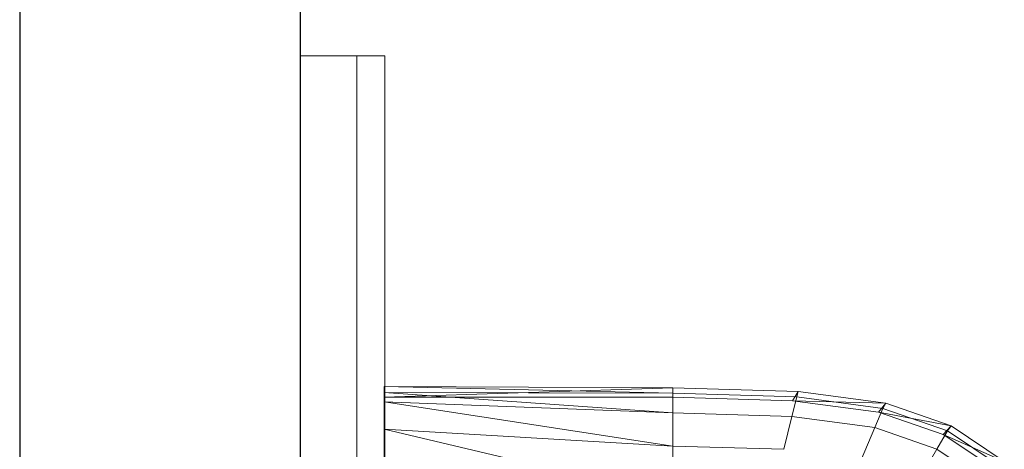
# Model space of a CAD drawing. Header units: metres. Extents: x 397.7 to 427.5, y 12.7 to 28.4.
# Tile 34 of 139: x 404.337 to 404.687, y 27.45 to 27.603. Entities that reach past the tile are written whole.
import ezdxf

# ---------------------------------------------------------------- set-up
doc = ezdxf.new("R2010")
doc.units = ezdxf.units.M
for name, color, linetype, lineweight in [('02_MOBILIARIO', 7, 'Continuous', 18), ('A-DETL-____-MBND', 7, 'Continuous', 18), ('A-GENM-____-OTLN', 7, 'Continuous', 18), ('A-WALL-____-MCUT', 7, 'Continuous', 25), ('A-WALL-____-OTLN', 7, 'Continuous', 25)]:
    doc.layers.add(name, color=color, linetype=linetype, lineweight=lineweight)

# ---------------------------------------------------------------- blocks, each defined once
blk = doc.blocks.new('Family - LONDR55-XX_ZZ-ARQ-CAA-M3D-Londres55-152769-05_CLI_AIGUA_P2')
at = {"layer": 'A-GENM-____-OTLN', "color": 253, "true_color": 0xaaaaaa}
for p, q in [((0.6, 0.03), (0, 0.03)), ((0.6, 0.03), (0, 0.03)), ((0.6, 0.01), (0.6, 0.03)), ((0.6, 0.01), (0.6, 0.03)), ((0.6, 0.01), (0, 0.01)), ((0, 0.01), (0.6, 0.01)), ((0, 0.01), (0.6, 0.01)), ((0, 0.01), (0.6, 0.01)), ((0.6, 0), (0.6, 0.01)), ((0.6, 0.01), (0.6, 0)), ((0, 0), (0.6, 0)), ((0.6, 0), (0, 0))]:
    blk.add_line(p, q, dxfattribs=at)
blk = doc.blocks.new('Family - Mirall P2-152770-05_CLI_AIGUA_P2')
blk.add_blockref('Family - LONDR55-XX_ZZ-ARQ-CAA-M3D-Londres55-152769-05_CLI_AIGUA_P2', (0, 0))
blk = doc.blocks.new('Family - Evans P2-153146-05_CLI_AIGUA_P2')
at = {"layer": 'A-WALL-____-MCUT', "color": 253, "true_color": 0xaaaaaa}
for p, q in [((4.54879, 0.1), (0, 0.1)), ((0, 0), (4.54879, 0))]:
    blk.add_line(p, q, dxfattribs=at)
at = {"layer": 'A-WALL-____-OTLN', "color": 253, "true_color": 0xaaaaaa}
for p, q in [((4.54879, 0.1), (0, 0.1)), ((0, 0), (4.54879, 0))]:
    blk.add_line(p, q, dxfattribs=at)
at = {"layer": 'A-WALL-____-OTLN', "color": 253, "lineweight": 18, "true_color": 0xaaaaaa}
blk.add_line((0, 0), (4.54879, 0), dxfattribs=at)
blk = doc.blocks.new('Family - Rentamans P2-153289-05_CLI_AIGUA_P2')
at = {"layer": 'A-DETL-____-MBND', "color": 253, "true_color": 0xaaaaaa}
for p, q in [((0, 0.36146), (0, 0.36526)), ((0, 0.36526), (0, 0.36308)), ((0.10273, 0.3648), (0, 0.36526)), ((0.10273, 0.36283), (0, 0.36526)), ((0.10273, 0.3648), (0, 0.36146)), ((0.14736, 0.36347), (0.10273, 0.3648)), ((0.10273, 0.36283), (0.10273, 0.3648)), ((0.10273, 0.36479), (0.10273, 0.36141)), ((0, 0.36308), (0, 0.35983)), ((0.10273, 0.36283), (0, 0.36308)), ((0, 0.36308), (0.10273, 0.35585)), ((0.10273, 0.36141), (0, 0.36146)), ((0, 0.36146), (0, 0.00406)), ((0.14679, 0.36152), (0.10273, 0.36283)), ((0.10273, 0.36283), (0.10273, 0.35585)), ((0.14525, 0.36016), (0.10273, 0.36141)), ((0.14508, 0.3546), (0.14679, 0.36152)), ((0.14525, 0.36016), (0.14736, 0.36347)), ((0.14679, 0.36152), (0.14736, 0.36347)), ((0.17751, 0.35738), (0.14679, 0.36152)), ((0.17848, 0.35928), (0.14736, 0.36347)), ((0, 0.35983), (0, 0.35008)), ((0.10273, 0.35585), (0, 0.35983)), ((0, 0.35983), (0.10273, 0.34405)), ((0.17596, 0.35605), (0.14525, 0.36016)), ((0.17848, 0.35928), (0.14525, 0.36016)), ((0.17596, 0.35605), (0.17848, 0.35928)), ((0.17751, 0.35738), (0.17848, 0.35928)), ((0.20176, 0.35121), (0.17848, 0.35928)), ((0.10273, 0.35585), (0.10273, 0.34405)), ((0.14508, 0.3546), (0.10273, 0.35585)), ((0.14508, 0.3546), (0.1422, 0.34287)), ((0.17461, 0.35061), (0.14508, 0.3546)), ((0.17461, 0.35061), (0.17751, 0.35738)), ((0.19894, 0.34814), (0.17596, 0.35605)), ((0.20176, 0.35121), (0.17596, 0.35605)), ((0.2005, 0.34941), (0.17751, 0.35738)), ((0.16971, 0.33917), (0.17461, 0.35061)), ((0.19671, 0.34296), (0.17461, 0.35061)), ((0.19894, 0.34814), (0.20176, 0.35121)), ((0.2005, 0.34941), (0.20176, 0.35121)), ((0.22069, 0.33849), (0.20176, 0.35121)), ((0, 0.35008), (0, 0.32734)), ((0.10273, 0.34405), (0, 0.35008)), ((0, 0.35008), (0.10273, 0.32574)), ((0.19671, 0.34296), (0.2005, 0.34941)), ((0.21762, 0.33569), (0.19894, 0.34814)), ((0.22069, 0.33849), (0.19894, 0.34814)), ((0.21918, 0.33686), (0.2005, 0.34941)), ((0.10273, 0.34405), (0.10273, 0.32574)), ((0.1422, 0.34287), (0.10273, 0.34405)), ((0.1903, 0.33203), (0.19671, 0.34296)), ((0.21467, 0.33089), (0.19671, 0.34296))]:
    blk.add_line(p, q, dxfattribs=at)
blk = doc.blocks.new('LONDR55-XX_ZZ-ARQ-CAA-M3D-Londres55_ifc-1-05_CLI_AIGUA_P2')
at = {"layer": '02_MOBILIARIO', "color": 253, "lineweight": 18, "true_color": 0xaaaaaa}
blk.add_blockref('Family - Rentamans P2-153289-05_CLI_AIGUA_P2', (404.46677, 27.10751), dxfattribs=at)
at = {"layer": 'A-GENM-____-OTLN', "color": 253, "lineweight": 18, "true_color": 0xaaaaaa, "rotation": 90}
blk.add_blockref('Family - Mirall P2-152770-05_CLI_AIGUA_P2', (404.46698, 26.99052), dxfattribs=at)
at = {"layer": 'A-WALL-____-OTLN', "color": 253, "lineweight": 18, "true_color": 0xaaaaaa, "rotation": 90}
blk.add_blockref('Family - Evans P2-153146-05_CLI_AIGUA_P2', (404.43698, 23.51946), dxfattribs=at)

msp = doc.modelspace()

# ---------------------------------------------------------------- block references
at = {"lineweight": 5}
msp.add_blockref('LONDR55-XX_ZZ-ARQ-CAA-M3D-Londres55_ifc-1-05_CLI_AIGUA_P2', (0, 0), dxfattribs=at)

doc.saveas('drawing.dxf')
